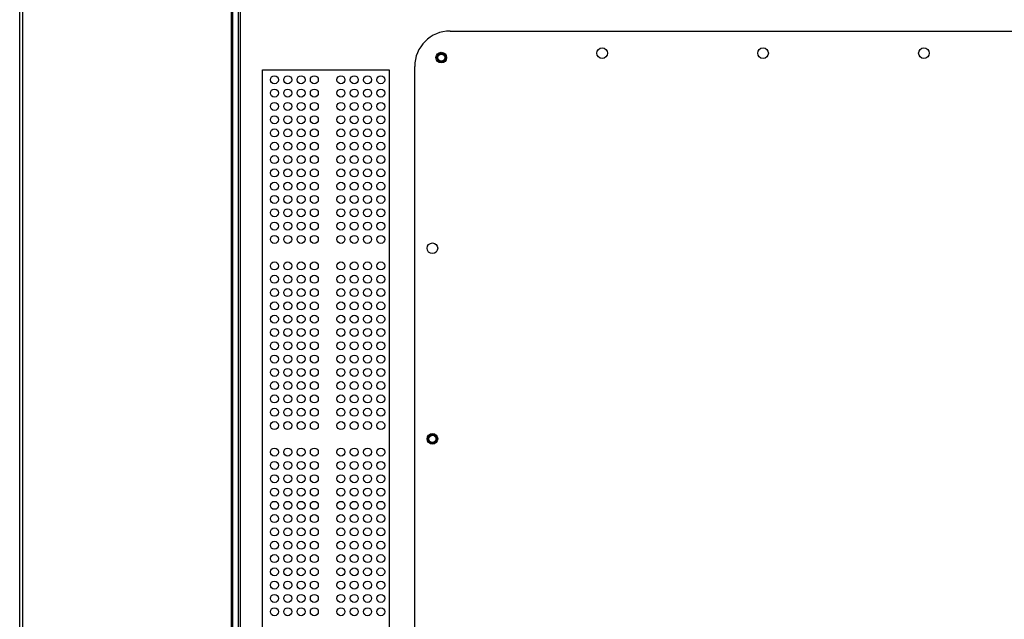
# Model space of a CAD drawing. Header units: millimetres. Extents: x -7199 to 1146, y -2825 to 3623.
# Tile 8 of 35: x -5384 to -4829, y 13 to 351. Entities that reach past the tile are written whole.
import ezdxf

# ---------------------------------------------------------------- set-up
doc = ezdxf.new("R2010")
doc.units = ezdxf.units.MM
doc.header["$LTSCALE"] = 65.395
doc.layers.get('0').update_dxf_attribs({"linetype": 'CONTINUOUS'})
doc.layers.add('02___PRT_ALL_AXES', color=7, linetype='CONTINUOUS')

msp = doc.modelspace()

# ---------------------------------------------------------------- linework, layer by layer
at = {"linetype": 'Continuous'}
for p, q in [((-5384.34, -343.01), (-5384.34, 706.19)), ((-5141.54, 345.09), (-4788.54, 345.09)), ((-5161.54, -94.91), (-5161.54, 325.09))]:
    msp.add_line(p, q, dxfattribs=at)
at = {"color": 1}
msp.add_lwpolyline([(-5247.47, 323.24), (-5175.88, 323.24), (-5175.88, -94.03), (-5247.47, -94.03)], close=True, dxfattribs=at)
at = {"linetype": 'Continuous'}
for centre in [(-4965.04, 332.59), (-5146.54, 330.09), (-5151.54, 115.09)]:
    msp.add_circle(centre, 3, dxfattribs=at)
msp.add_arc((-5141.54, 325.09), 20, 90, 180, dxfattribs=at)
at = {"layer": '02___PRT_ALL_AXES', "linetype": 'Continuous'}
for p, q in [((-5382.53, -225.2), (-5382.53, 588.37)), ((-5265.1, 588.37), (-5265.1, -225.2)), ((-5264.39, 588.37), (-5264.39, -225.2)), ((-5261.16, 585.14), (-5261.16, -221.97)), ((-5259.74, -221.61), (-5259.74, 584.79))]:
    msp.add_line(p, q, dxfattribs=at)
for centre, radius in [((-5055.79, 332.59), 3), ((-4874.29, 332.59), 3), ((-5146.54, 330.09), 2.5), ((-5146.54, 330.09), 2), ((-5240.64, 317.59), 2.25), ((-5233.14, 317.59), 2.25), ((-5225.64, 317.59), 2.25), ((-5218.14, 317.59), 2.25), ((-5203.14, 317.59), 2.25), ((-5195.64, 317.59), 2.25), ((-5188.14, 317.59), 2.25), ((-5180.64, 317.59), 2.25), ((-5240.64, 310.09), 2.25), ((-5233.14, 310.09), 2.25), ((-5225.64, 310.09), 2.25), ((-5218.14, 310.09), 2.25), ((-5203.14, 310.09), 2.25), ((-5195.64, 310.09), 2.25), ((-5188.14, 310.09), 2.25), ((-5180.64, 310.09), 2.25), ((-5240.64, 302.59), 2.25), ((-5233.14, 302.59), 2.25), ((-5225.64, 302.59), 2.25), ((-5218.14, 302.59), 2.25), ((-5203.14, 302.59), 2.25), ((-5195.64, 302.59), 2.25), ((-5188.14, 302.59), 2.25), ((-5180.64, 302.59), 2.25), ((-5240.64, 295.09), 2.25), ((-5233.14, 295.09), 2.25), ((-5225.64, 295.09), 2.25), ((-5218.14, 295.09), 2.25), ((-5203.14, 295.09), 2.25), ((-5195.64, 295.09), 2.25), ((-5188.14, 295.09), 2.25), ((-5180.64, 295.09), 2.25), ((-5240.64, 287.59), 2.25), ((-5233.14, 287.59), 2.25), ((-5225.64, 287.59), 2.25), ((-5218.14, 287.59), 2.25), ((-5203.14, 287.59), 2.25), ((-5195.64, 287.59), 2.25), ((-5188.14, 287.59), 2.25), ((-5180.64, 287.59), 2.25), ((-5240.64, 280.09), 2.25), ((-5233.14, 280.09), 2.25), ((-5225.64, 280.09), 2.25), ((-5218.14, 280.09), 2.25), ((-5203.14, 280.09), 2.25), ((-5195.64, 280.09), 2.25), ((-5188.14, 280.09), 2.25), ((-5180.64, 280.09), 2.25), ((-5240.64, 272.59), 2.25), ((-5233.14, 272.59), 2.25), ((-5225.64, 272.59), 2.25), ((-5218.14, 272.59), 2.25), ((-5203.14, 272.59), 2.25), ((-5195.64, 272.59), 2.25), ((-5188.14, 272.59), 2.25), ((-5180.64, 272.59), 2.25), ((-5240.64, 265.09), 2.25), ((-5233.14, 265.09), 2.25), ((-5225.64, 265.09), 2.25), ((-5218.14, 265.09), 2.25), ((-5203.14, 265.09), 2.25), ((-5195.64, 265.09), 2.25), ((-5188.14, 265.09), 2.25), ((-5180.64, 265.09), 2.25), ((-5240.64, 257.59), 2.25), ((-5233.14, 257.59), 2.25), ((-5225.64, 257.59), 2.25), ((-5218.14, 257.59), 2.25), ((-5203.14, 257.59), 2.25), ((-5195.64, 257.59), 2.25), ((-5188.14, 257.59), 2.25), ((-5180.64, 257.59), 2.25), ((-5240.64, 250.09), 2.25), ((-5233.14, 250.09), 2.25), ((-5225.64, 250.09), 2.25), ((-5218.14, 250.09), 2.25), ((-5203.14, 250.09), 2.25), ((-5195.64, 250.09), 2.25), ((-5188.14, 250.09), 2.25), ((-5180.64, 250.09), 2.25), ((-5240.64, 242.59), 2.25), ((-5233.14, 242.59), 2.25), ((-5225.64, 242.59), 2.25), ((-5218.14, 242.59), 2.25), ((-5203.14, 242.59), 2.25), ((-5195.64, 242.59), 2.25), ((-5188.14, 242.59), 2.25), ((-5180.64, 242.59), 2.25), ((-5240.64, 235.09), 2.25), ((-5233.14, 235.09), 2.25), ((-5225.64, 235.09), 2.25), ((-5218.14, 235.09), 2.25), ((-5203.14, 235.09), 2.25), ((-5195.64, 235.09), 2.25), ((-5188.14, 235.09), 2.25), ((-5180.64, 235.09), 2.25), ((-5240.64, 227.59), 2.25), ((-5233.14, 227.59), 2.25), ((-5225.64, 227.59), 2.25), ((-5218.14, 227.59), 2.25), ((-5203.14, 227.59), 2.25), ((-5195.64, 227.59), 2.25), ((-5188.14, 227.59), 2.25), ((-5180.64, 227.59), 2.25), ((-5151.54, 222.59), 3), ((-5240.64, 212.59), 2.25), ((-5233.14, 212.59), 2.25), ((-5225.64, 212.59), 2.25), ((-5218.14, 212.59), 2.25), ((-5203.14, 212.59), 2.25), ((-5195.64, 212.59), 2.25), ((-5188.14, 212.59), 2.25), ((-5180.64, 212.59), 2.25), ((-5240.64, 205.09), 2.25), ((-5233.14, 205.09), 2.25), ((-5225.64, 205.09), 2.25), ((-5218.14, 205.09), 2.25), ((-5203.14, 205.09), 2.25), ((-5195.64, 205.09), 2.25), ((-5188.14, 205.09), 2.25), ((-5180.64, 205.09), 2.25), ((-5240.64, 197.59), 2.25), ((-5233.14, 197.59), 2.25), ((-5225.64, 197.59), 2.25), ((-5218.14, 197.59), 2.25), ((-5203.14, 197.59), 2.25), ((-5195.64, 197.59), 2.25), ((-5188.14, 197.59), 2.25), ((-5180.64, 197.59), 2.25), ((-5240.64, 190.09), 2.25), ((-5233.14, 190.09), 2.25), ((-5225.64, 190.09), 2.25), ((-5218.14, 190.09), 2.25), ((-5203.14, 190.09), 2.25), ((-5195.64, 190.09), 2.25), ((-5188.14, 190.09), 2.25), ((-5180.64, 190.09), 2.25), ((-5240.64, 182.59), 2.25), ((-5233.14, 182.59), 2.25), ((-5225.64, 182.59), 2.25), ((-5218.14, 182.59), 2.25), ((-5203.14, 182.59), 2.25), ((-5195.64, 182.59), 2.25), ((-5188.14, 182.59), 2.25), ((-5180.64, 182.59), 2.25), ((-5240.64, 175.09), 2.25), ((-5233.14, 175.09), 2.25), ((-5225.64, 175.09), 2.25), ((-5218.14, 175.09), 2.25), ((-5203.14, 175.09), 2.25), ((-5195.64, 175.09), 2.25), ((-5188.14, 175.09), 2.25), ((-5180.64, 175.09), 2.25), ((-5240.64, 167.59), 2.25), ((-5233.14, 167.59), 2.25), ((-5225.64, 167.59), 2.25), ((-5218.14, 167.59), 2.25), ((-5203.14, 167.59), 2.25), ((-5195.64, 167.59), 2.25), ((-5188.14, 167.59), 2.25), ((-5180.64, 167.59), 2.25), ((-5240.64, 160.09), 2.25), ((-5233.14, 160.09), 2.25), ((-5225.64, 160.09), 2.25), ((-5218.14, 160.09), 2.25), ((-5203.14, 160.09), 2.25), ((-5195.64, 160.09), 2.25), ((-5188.14, 160.09), 2.25), ((-5180.64, 160.09), 2.25), ((-5240.64, 152.59), 2.25), ((-5233.14, 152.59), 2.25), ((-5225.64, 152.59), 2.25), ((-5218.14, 152.59), 2.25), ((-5203.14, 152.59), 2.25), ((-5195.64, 152.59), 2.25), ((-5188.14, 152.59), 2.25), ((-5180.64, 152.59), 2.25), ((-5240.64, 145.09), 2.25), ((-5233.14, 145.09), 2.25), ((-5225.64, 145.09), 2.25), ((-5218.14, 145.09), 2.25), ((-5203.14, 145.09), 2.25), ((-5195.64, 145.09), 2.25), ((-5188.14, 145.09), 2.25), ((-5180.64, 145.09), 2.25), ((-5240.64, 137.59), 2.25), ((-5233.14, 137.59), 2.25), ((-5225.64, 137.59), 2.25), ((-5218.14, 137.59), 2.25), ((-5203.14, 137.59), 2.25), ((-5195.64, 137.59), 2.25), ((-5188.14, 137.59), 2.25), ((-5180.64, 137.59), 2.25), ((-5240.64, 130.09), 2.25), ((-5233.14, 130.09), 2.25), ((-5225.64, 130.09), 2.25), ((-5218.14, 130.09), 2.25), ((-5203.14, 130.09), 2.25), ((-5195.64, 130.09), 2.25), ((-5188.14, 130.09), 2.25), ((-5180.64, 130.09), 2.25), ((-5240.64, 122.59), 2.25), ((-5233.14, 122.59), 2.25), ((-5225.64, 122.59), 2.25), ((-5218.14, 122.59), 2.25), ((-5203.14, 122.59), 2.25), ((-5195.64, 122.59), 2.25), ((-5188.14, 122.59), 2.25), ((-5180.64, 122.59), 2.25), ((-5151.54, 115.09), 2.5), ((-5151.54, 115.09), 2), ((-5240.64, 107.59), 2.25), ((-5233.14, 107.59), 2.25), ((-5225.64, 107.59), 2.25), ((-5218.14, 107.59), 2.25), ((-5203.14, 107.59), 2.25), ((-5195.64, 107.59), 2.25), ((-5188.14, 107.59), 2.25), ((-5180.64, 107.59), 2.25), ((-5240.64, 100.09), 2.25), ((-5233.14, 100.09), 2.25), ((-5225.64, 100.09), 2.25), ((-5218.14, 100.09), 2.25), ((-5203.14, 100.09), 2.25), ((-5195.64, 100.09), 2.25), ((-5188.14, 100.09), 2.25), ((-5180.64, 100.09), 2.25), ((-5240.64, 92.59), 2.25), ((-5233.14, 92.59), 2.25), ((-5225.64, 92.59), 2.25), ((-5218.14, 92.59), 2.25), ((-5203.14, 92.59), 2.25), ((-5195.64, 92.59), 2.25), ((-5188.14, 92.59), 2.25), ((-5180.64, 92.59), 2.25), ((-5240.64, 85.09), 2.25), ((-5233.14, 85.09), 2.25), ((-5225.64, 85.09), 2.25), ((-5218.14, 85.09), 2.25), ((-5203.14, 85.09), 2.25), ((-5195.64, 85.09), 2.25), ((-5188.14, 85.09), 2.25), ((-5180.64, 85.09), 2.25), ((-5240.64, 77.59), 2.25), ((-5233.14, 77.59), 2.25), ((-5225.64, 77.59), 2.25), ((-5218.14, 77.59), 2.25), ((-5203.14, 77.59), 2.25), ((-5195.64, 77.59), 2.25), ((-5188.14, 77.59), 2.25), ((-5180.64, 77.59), 2.25), ((-5240.64, 70.09), 2.25), ((-5233.14, 70.09), 2.25), ((-5225.64, 70.09), 2.25), ((-5218.14, 70.09), 2.25), ((-5203.14, 70.09), 2.25), ((-5195.64, 70.09), 2.25), ((-5188.14, 70.09), 2.25), ((-5180.64, 70.09), 2.25), ((-5240.64, 62.59), 2.25), ((-5233.14, 62.59), 2.25), ((-5225.64, 62.59), 2.25), ((-5218.14, 62.59), 2.25), ((-5203.14, 62.59), 2.25), ((-5195.64, 62.59), 2.25), ((-5188.14, 62.59), 2.25), ((-5180.64, 62.59), 2.25), ((-5240.64, 55.09), 2.25), ((-5233.14, 55.09), 2.25), ((-5225.64, 55.09), 2.25), ((-5218.14, 55.09), 2.25), ((-5203.14, 55.09), 2.25), ((-5195.64, 55.09), 2.25), ((-5188.14, 55.09), 2.25), ((-5180.64, 55.09), 2.25), ((-5240.64, 47.59), 2.25), ((-5233.14, 47.59), 2.25), ((-5225.64, 47.59), 2.25), ((-5218.14, 47.59), 2.25), ((-5203.14, 47.59), 2.25), ((-5195.64, 47.59), 2.25), ((-5188.14, 47.59), 2.25), ((-5180.64, 47.59), 2.25), ((-5240.64, 40.09), 2.25), ((-5233.14, 40.09), 2.25), ((-5225.64, 40.09), 2.25), ((-5218.14, 40.09), 2.25), ((-5203.14, 40.09), 2.25), ((-5195.64, 40.09), 2.25), ((-5188.14, 40.09), 2.25), ((-5180.64, 40.09), 2.25), ((-5240.64, 32.59), 2.25), ((-5233.14, 32.59), 2.25), ((-5225.64, 32.59), 2.25), ((-5218.14, 32.59), 2.25), ((-5203.14, 32.59), 2.25), ((-5195.64, 32.59), 2.25), ((-5188.14, 32.59), 2.25), ((-5180.64, 32.59), 2.25), ((-5240.64, 25.09), 2.25), ((-5233.14, 25.09), 2.25), ((-5225.64, 25.09), 2.25), ((-5218.14, 25.09), 2.25), ((-5203.14, 25.09), 2.25), ((-5195.64, 25.09), 2.25), ((-5188.14, 25.09), 2.25), ((-5180.64, 25.09), 2.25), ((-5240.64, 17.59), 2.25), ((-5233.14, 17.59), 2.25), ((-5225.64, 17.59), 2.25), ((-5218.14, 17.59), 2.25), ((-5203.14, 17.59), 2.25), ((-5195.64, 17.59), 2.25), ((-5188.14, 17.59), 2.25), ((-5180.64, 17.59), 2.25)]:
    msp.add_circle(centre, radius, dxfattribs=at)

doc.saveas('drawing.dxf')
